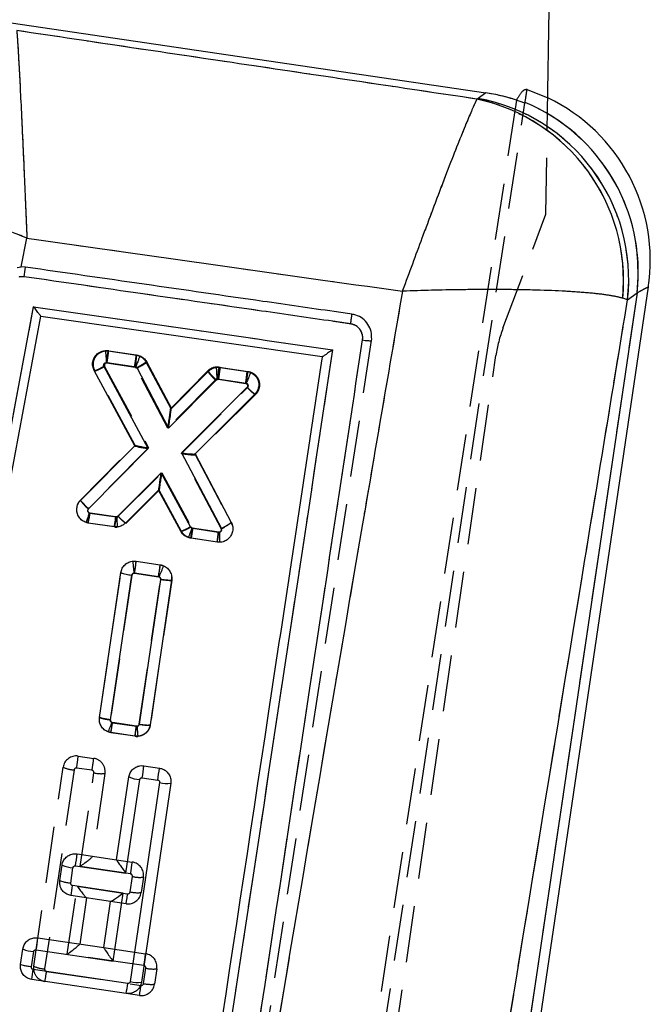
# Model space of a CAD drawing. Extents: x 15 to 185, y 7 to 146.
# Tile 26 of 39: x 42 to 49, y 115 to 126. Entities that reach past the tile are written whole.
import ezdxf

# ---------------------------------------------------------------- set-up
doc = ezdxf.new("R2010")
doc.units = 0
doc.header["$LTSCALE"] = 0.5
doc.linetypes.add('HIDDEN', pattern=[1.905, 1.27, -0.635])
doc.layers.get('0').update_dxf_attribs({"linetype": 'CONTINUOUS'})

msp = doc.modelspace()

# ---------------------------------------------------------------- linework, layer by layer
at = {"color": 7, "linetype": 'CONTINUOUS'}
for p, q in [((48.0545, 124.8535), (48.0725, 126.0039)), ((42.007, 125.8537), (47.357, 125.0638)), ((47.2716, 125.0003), (47.2588, 124.9932)), ((47.357, 125.0638), (47.2716, 125.0003)), ((47.8015, 124.9562), (47.803, 124.9662)), ((47.8, 124.9465), (47.8015, 124.9562)), ((42.1178, 123.1014), (42.1839, 123.427)), ((42.0722, 123.0949), (42.1178, 123.1014)), ((42.1684, 123.0992), (42.1178, 123.1014)), ((47.3577, 110.456), (49.1918, 122.8776)), ((49.065, 122.8106), (47.2433, 110.4729)), ((48.9573, 122.7306), (48.9026, 122.7489)), ((48.9573, 122.7306), (49.065, 122.8106)), ((39.7163, 108.4907), (42.3418, 122.5477)), ((42.3418, 122.5477), (45.5149, 122.0911)), ((46.0698, 122.2729), (46.0716, 122.2871)), ((43.099, 122.1566), (43.4244, 122.1085)), ((43.4244, 122.1085), (43.4557, 122.1004)), ((45.5149, 122.0911), (45.5154, 122.091)), ((43.5525, 121.0536), (43.0524, 121.9817)), ((43.0801, 122.0219), (43.4055, 121.9738)), ((43.5366, 122.0289), (43.8128, 121.5044)), ((44.3613, 121.97), (44.6689, 121.9245)), ((43.3991, 121.0869), (42.9429, 121.9335)), ((43.4255, 121.9595), (43.781, 121.2843)), ((43.8128, 121.5044), (44.2314, 121.9266)), ((44.6689, 121.9245), (44.7044, 121.9148)), ((43.781, 121.2843), (44.3191, 121.8271)), ((44.6648, 121.7434), (43.9265, 121.0079)), ((44.3434, 121.8352), (44.65, 121.7898)), ((44.7538, 121.6661), (44.0807, 120.9955)), ((42.7905, 120.473), (43.3991, 121.0869)), ((42.8787, 120.374), (43.5525, 121.0536)), ((43.9265, 121.0079), (44.377, 120.1523)), ((44.0807, 120.9955), (44.4882, 120.2216)), ((43.6991, 120.7811), (43.2079, 120.2928)), ((44.0289, 120.1708), (43.6991, 120.7811)), ((43.6692, 120.5856), (43.2962, 120.2148)), ((43.9195, 120.1223), (43.6692, 120.5856)), ((42.8983, 120.3271), (42.8873, 120.3296)), ((43.1836, 120.2849), (42.8983, 120.3271)), ((42.8756, 120.2152), (42.852, 120.2207)), ((43.1666, 120.1722), (42.8756, 120.2152)), ((44.3489, 120.1126), (44.0484, 120.157)), ((44.0307, 120.0444), (44.003, 120.0512)), ((44.3312, 120), (44.0307, 120.0444)), ((43.4157, 119.7849), (43.6869, 119.7449)), ((43.6869, 119.7449), (43.7247, 119.7341)), ((43.0025, 118.0251), (43.243, 119.6563)), ((43.3975, 119.6501), (43.6681, 119.6101)), ((43.1256, 117.9957), (43.3661, 119.6269)), ((43.6907, 119.5794), (43.4502, 117.9483)), ((43.815, 119.5721), (43.5744, 117.941)), ((43.1304, 117.8527), (43.1, 117.8604)), ((43.4188, 117.9252), (43.1481, 117.9653)), ((43.4015, 117.8126), (43.1304, 117.8527)), ((43.5037, 117.4794), (43.6786, 117.4536)), ((43.1959, 116.4204), (43.3334, 117.3529)), ((43.3008, 116.2674), (43.4565, 117.3236)), ((43.4849, 117.3447), (43.6594, 117.3189)), ((43.6808, 117.2905), (43.35, 115.0472)), ((43.805, 117.2833), (43.4742, 115.0399)), ((42.7505, 116.4861), (43.1959, 116.4204)), ((42.5547, 116.1865), (42.5802, 116.3597)), ((42.6777, 116.1572), (42.7033, 116.3303)), ((42.7317, 116.3514), (43.3008, 116.2674)), ((43.2679, 116.0448), (42.6992, 116.1288)), ((43.1266, 115.9505), (42.6811, 116.0162)), ((43.1549, 115.2781), (43.2679, 116.0448)), ((43.05, 115.4311), (43.1266, 115.9505)), ((42.3077, 115.5407), (43.05, 115.4311)), ((42.1118, 115.2411), (42.1374, 115.4142)), ((42.2349, 115.2117), (42.2604, 115.3849)), ((42.2888, 115.406), (43.1549, 115.2781)), ((43.3216, 115.026), (42.2563, 115.1833)), ((43.3039, 114.9134), (42.2383, 115.0708))]:
    msp.add_line(p, q, dxfattribs=at)
at = {"color": 7, "linetype": 'HIDDEN'}
for p, q in [((47.8231, 125.1008), (48.0569, 125.0067)), ((47.7039, 124.9812), (43.6545, 98.3046)), ((47.2716, 125.0003), (47.2588, 124.9932)), ((47.357, 125.0638), (47.2716, 125.0003)), ((43.752, 98.3338), (47.8, 124.9465)), ((48.0364, 123.6979), (48.0545, 124.8535)), ((47.5523, 122.4118), (48.0364, 123.6979)), ((42.1178, 123.1014), (42.1839, 123.427)), ((49.065, 122.8106), (47.2433, 110.4729)), ((48.9573, 122.7306), (48.9026, 122.7489)), ((48.9573, 122.7306), (49.065, 122.8106)), ((44.1246, 109.4403), (46.0698, 122.2729)), ((43.0701, 122.1561), (43.1069, 122.1552)), ((43.1069, 122.1552), (43.4145, 122.1098)), ((43.1069, 122.1552), (43.4145, 122.1098)), ((44.7934, 103.9599), (47.4723, 122.1026)), ((43.0606, 121.9802), (43.5548, 121.0628)), ((43.3952, 121.9752), (43.0881, 122.0205)), ((43.5264, 122.0307), (43.8051, 121.5055)), ((44.3191, 121.9729), (44.3515, 121.9716)), ((44.3515, 121.9716), (44.6769, 121.9236)), ((42.9509, 121.9323), (42.9509, 121.9323)), ((43.4019, 121.0952), (42.9509, 121.9323)), ((43.774, 121.2853), (43.4156, 121.9606)), ((43.8051, 121.5055), (44.221, 121.9278)), ((43.8051, 121.5055), (44.221, 121.9278)), ((44.3095, 121.8291), (43.774, 121.2853)), ((43.9261, 120.9984), (44.673, 121.7425)), ((44.6581, 121.7889), (44.3327, 121.8369)), ((44.7618, 121.6649), (44.0799, 120.9857)), ((43.8128, 121.5044), (43.8128, 121.5044)), ((42.7877, 120.4726), (43.4015, 121.0958)), ((43.5548, 121.0628), (42.8762, 120.3739)), ((44.3746, 120.1532), (43.9261, 120.9984)), ((44.0805, 120.9862), (44.4857, 120.2227)), ((43.2147, 120.2909), (43.7069, 120.7799)), ((43.7069, 120.7799), (44.0362, 120.1704)), ((43.677, 120.5845), (43.3034, 120.2133)), ((43.6616, 120.5692), (43.3034, 120.2133)), ((43.6692, 120.5856), (43.6692, 120.5856)), ((43.9269, 120.1217), (43.677, 120.5844)), ((43.9269, 120.1217), (43.677, 120.5844)), ((42.8916, 120.3278), (43.1922, 120.2835)), ((43.1745, 120.1709), (42.874, 120.2152)), ((44.4857, 120.2227), (44.4857, 120.2226)), ((44.4857, 120.2227), (44.4956, 120.1924)), ((43.203, 120.1694), (43.1745, 120.1709)), ((44.0563, 120.156), (44.3424, 120.1139)), ((44.3424, 120.1139), (44.3543, 120.1131)), ((44.3296, 120.0005), (44.0387, 120.0434)), ((44.3296, 120.0005), (44.0387, 120.0434)), ((44.3538, 119.9989), (44.3296, 120.0005)), ((43.4171, 119.7847), (43.6883, 119.7447)), ((43.4171, 119.7847), (43.6883, 119.7447)), ((43.0034, 118.0253), (43.2445, 119.6563)), ((43.2445, 119.6563), (43.2445, 119.6563)), ((43.6695, 119.61), (43.3982, 119.65)), ((43.3676, 119.6268), (43.1265, 117.9962)), ((43.451, 117.9478), (43.6921, 119.5787)), ((43.8164, 119.5716), (43.5752, 117.9406)), ((43.8164, 119.5716), (43.5752, 117.9406)), ((43.8164, 119.5716), (43.8164, 119.5716)), ((43.0034, 118.0253), (43.0034, 118.0253)), ((43.1494, 117.965), (43.4206, 117.925)), ((43.403, 117.8124), (43.1318, 117.8524)), ((43.4343, 117.8111), (43.403, 117.8124)), ((42.7628, 117.5888), (42.9377, 117.563)), ((42.2609, 115.2191), (42.5925, 117.4623)), ((42.7156, 117.433), (42.384, 115.1898)), ((42.9189, 117.4283), (42.744, 117.4541)), ((42.7838, 116.3437), (42.9399, 117.3999)), ((43.0642, 117.3927), (42.9262, 116.4596)), ((43.196, 116.4204), (43.3717, 116.3944)), ((43.3529, 116.2597), (42.7838, 116.3437)), ((43.3484, 116.0582), (43.3739, 116.2313)), ((43.4982, 116.2241), (43.4726, 116.051)), ((42.5546, 116.1865), (42.5547, 116.1865)), ((42.6375, 115.3545), (42.7509, 116.1212)), ((42.7509, 116.1212), (43.32, 116.0371)), ((42.8568, 115.9903), (42.7799, 115.4704)), ((43.3023, 115.9245), (43.1272, 115.9504)), ((43.0503, 115.431), (43.5224, 115.3613)), ((43.5036, 115.2266), (42.6375, 115.3545)), ((42.1118, 115.241), (42.1118, 115.2411)), ((43.4991, 115.0251), (43.5246, 115.1982)), ((42.4051, 115.1614), (43.4707, 115.004)), ((43.6489, 115.191), (43.6233, 115.0179)), ((43.453, 114.8914), (43.3045, 114.9133))]:
    msp.add_line(p, q, dxfattribs=at)
at = {"color": 8, "linetype": 'CONTINUOUS', "flags": 128}
msp.add_lwpolyline([(49.065, 122.8106), (49.1461, 122.8535), (49.1867, 122.8749), (49.1918, 122.8776)], dxfattribs=at)
at = {"color": 7, "linetype": 'HIDDEN', "flags": 128}
for points in [[(49.1918, 122.8776), (49.1867, 122.8749), (49.1461, 122.8535), (49.065, 122.8106)], [(43.8149, 119.6167), (43.8174, 119.6074), (43.8164, 119.5717), (43.8164, 119.5716), (43.8164, 119.5716)], [(43.003, 118.0085), (43.0034, 118.0253), (43.0034, 118.0253), (43.0034, 118.0253)]]:
    msp.add_lwpolyline(points, dxfattribs=at)
at = {"color": 7, "linetype": 'CONTINUOUS', "flags": 128}
msp.add_lwpolyline([(43.3994, 121.0862), (43.3992, 121.0866), (43.3991, 121.0868), (43.3991, 121.0869)], dxfattribs=at)
at = {"color": 7, "linetype": 'CONTINUOUS'}
for centre, radius, start, end in [((46.8209, 122.9483), 2.0913, 354.52744, 77.91058), ((46.8985, 122.9625), 2.0717, 353.57438, 79.62701), ((47.1836, 123.1742), 2.03, 351.26702, 64.51901), ((47.0029, 123.0411), 2.075, 353.62341, 67.3647), ((36.8945, 123.7648), 5.3158, 351.62816, 352.80606), ((38.9773, 122.6649), 4.1529, 351.09299, 352.96979), ((39.3274, 122.6153), 4.1282, 351.06047, 352.9485), ((42.8402, 122.3152), 0.3953, 285.07309, 302.4795), ((43.4015, 121.9472), 0.0269, 69.55618, 81.56055), ((43.401, 121.9465), 0.0277, 27.93888, 68.99462), ((40.5422, 122.4335), 4.1579, 351.09453, 352.96904), ((44.6462, 121.7639), 0.0262, 68.56613, 81.59031), ((44.1518, 120.9235), 0.1012, 134.63923, 135.04509), ((44.2007, 120.5591), 0.4434, 293.43735, 310.42913), ((44.0526, 120.1837), 0.027, 208.56686, 250.41803), ((40.8121, 120.6096), 3.2678, 350.04133, 352.03995), ((44.0525, 120.1846), 0.0278, 251.19106, 261.56984), ((41.1028, 120.5654), 3.2775, 350.06648, 352.05914), ((39.5201, 120.2557), 4.198, 351.15387, 353.01054), ((42.6611, 120.0868), 1.1206, 334.72347, 341.6522), ((43.6645, 119.5853), 0.0251, 66.80672, 81.64535), ((39.9196, 118.417), 3.26, 350.03178, 352.03519), ((43.1522, 117.9929), 0.0279, 250.24209, 261.56321), ((39.3779, 117.9882), 4.1571, 351.09457, 352.96954), ((39.685, 117.9549), 4.025, 350.90857, 352.84498), ((43.4789, 117.6908), 0.3679, 246.70572, 266.50858), ((43.7634, 117.6408), 0.36, 256.73892, 276.64715), ((38.6176, 116.9953), 4.1642, 351.10571, 352.97748), ((43.1176, 116.4318), 0.0791, 351.40403, 351.69306), ((42.7258, 116.6975), 0.3679, 246.6931, 266.49744), ((39.5454, 116.5768), 3.1855, 349.865, 351.91532), ((43.1246, 115.935), 0.0156, 80.47378, 82.61861), ((38.177, 116.0495), 4.1619, 351.1052, 352.97799), ((42.898, 115.4534), 0.1536, 351.51287, 351.66244), ((42.283, 115.7528), 0.3686, 246.71975, 266.48451), ((39.1019, 115.6313), 3.1861, 349.86705, 351.91696), ((40.0737, 115.4784), 3.2792, 350.07857, 352.07026), ((43.4326, 115.3975), 0.36, 256.7249, 276.63182)]:
    msp.add_arc(centre, radius, start, end, dxfattribs=at)
at = {"color": 7, "linetype": 'HIDDEN'}
for centre, radius, start, end in [((46.8209, 122.9483), 2.0913, 354.52744, 77.91058), ((46.8985, 122.9625), 2.0717, 353.57438, 79.62701), ((47.0032, 123.0412), 2.0747, 353.62004, 70.09129), ((48.9562, 121.8835), 1.5, 159.37556, 171.60068), ((43.0849, 122.0061), 0.1507, 81.5885, 95.61571), ((45.7086, 122.3135), 2.6431, 183.41497, 186.3625), ((38.993, 122.6625), 4.145, 351.09005, 352.9704), ((43.0843, 121.995), 0.0257, 81.5885, 95.77349), ((44.3296, 121.8208), 0.1525, 93.94174, 135.40415), ((44.3294, 121.8217), 0.1516, 81.6257, 93.89482), ((47.3509, 122.0816), 3.0337, 182.05255, 184.62134), ((40.203, 122.4812), 4.1797, 351.13195, 352.99674), ((44.6459, 122.2194), 0.5153, 214.46237, 229.24796), ((40.5411, 122.4325), 4.167, 351.11604, 352.98647), ((44.329, 121.8097), 0.0275, 94.15525, 135.2595), ((44.3289, 121.8106), 0.0266, 81.6257, 93.89481), ((45.007, 122.0355), 0.4444, 221.26299, 236.50392), ((42.8924, 120.367), 0.1487, 134.7626, 233.40837), ((43.2126, 120.7642), 0.5153, 214.46029, 229.24603), ((39.6316, 120.7814), 3.2914, 350.09484, 352.07911), ((39.9324, 120.7364), 3.2911, 350.10515, 352.08959), ((43.1962, 120.3107), 0.0275, 261.62146, 271.98338), ((43.196, 120.3098), 0.0267, 272.41019, 314.65023), ((46.4979, 120.3952), 3.3027, 181.94414, 183.9216), ((43.5495, 120.5839), 0.4449, 221.19901, 236.42164), ((43.1968, 120.3218), 0.1525, 261.62146, 272.33315), ((40.7963, 120.6096), 3.2914, 350.09459, 352.07887), ((45.7586, 119.9559), 2.3869, 184.09766, 187.3611), ((39.2982, 120.293), 4.1501, 351.08643, 352.96448), ((39.5476, 120.2542), 4.1719, 351.11679, 352.98505), ((43.3945, 119.6246), 0.0256, 81.58342, 96.9919), ((39.7, 118.4465), 3.4829, 350.17873, 352.05388), ((40.1541, 118.3788), 3.2979, 350.11092, 352.09122), ((43.4246, 117.9523), 0.0276, 261.62472, 273.34023), ((46.1999, 118.0645), 2.7771, 182.88302, 185.23525), ((43.5337, 118.2982), 0.36, 256.71886, 276.6223), ((43.4252, 117.9634), 0.1526, 261.62472, 273.42011), ((42.7409, 117.4404), 0.15, 81.61107, 171.59033), ((38.6194, 118.0987), 4.1747, 351.11731, 352.98431), ((38.797, 118.0725), 4.1719, 351.11669, 352.98493), ((42.9158, 117.4146), 0.15, 351.5893, 81.61107), ((42.7381, 117.8002), 0.3679, 246.68981, 266.49562), ((42.7404, 117.4293), 0.025, 81.61107, 171.59033), ((42.9152, 117.4036), 0.025, 351.5893, 81.61107), ((43.0226, 117.7503), 0.36, 256.71912, 276.62375), ((39.2453, 116.9026), 4.1576, 351.10432, 352.97899), ((43.3498, 116.246), 0.15, 351.60068, 81.60068), ((43.3492, 116.235), 0.025, 351.60068, 81.60068), ((43.4566, 116.5817), 0.36, 256.72771, 276.63596), ((43.3242, 116.0729), 0.15, 261.60068, 351.60068), ((40.0687, 116.49), 3.2827, 350.07996, 352.06951), ((43.3236, 116.0619), 0.025, 261.60068, 351.60068), ((43.431, 116.4085), 0.3599, 256.72635, 276.63898), ((39.3931, 115.87), 4.1605, 351.1046, 352.97794), ((43.5005, 115.2129), 0.15, 351.60068, 81.60068), ((42.4093, 115.1972), 0.15, 171.59033, 261.60068), ((42.4065, 115.5569), 0.3679, 246.69024, 266.49529), ((43.4999, 115.2019), 0.025, 351.60068, 81.60068), ((43.6073, 115.5486), 0.36, 256.72832, 276.6353), ((42.4087, 115.1861), 0.025, 171.59033, 261.60068), ((39.1557, 115.614), 3.2807, 350.07936, 352.07011), ((43.4749, 115.0398), 0.15, 261.60068, 351.60068), ((40.2194, 115.4569), 3.2827, 350.07996, 352.06951), ((43.4743, 115.0288), 0.025, 261.60068, 351.60068), ((43.5817, 115.3754), 0.3599, 256.72651, 276.63887)]:
    msp.add_arc(centre, radius, start, end, dxfattribs=at)
at = {"color": 7, "linetype": 'CONTINUOUS'}
for centre, major_axis, ratio, start_param, end_param in [((46.9962, 123.035), (1.694, 1.2251), 0.9710246, 0.5597712, 0.7833917), ((43.7815, 121.2954), (0.0312, 0.209), 0.0050435, 4.6602178, 6.2763092), ((43.553, 121.0646), (0.1538, -0.0222), 0.0709759, 3.1941274, 4.7189026), ((43.9271, 121.019), (0.1534, -0.0234), 0.0710097, 4.7194681, 6.230808), ((43.6997, 120.7921), (0.0305, 0.2065), 0.0050159, 3.1483028, 4.6595663), ((42.8988, 120.3382), (0.0232, 0.1229), 0.0119261, 3.1415927, 4.6245681), ((43.3013, 116.2785), (-0.1053, 0.1418), 0.0399855, 0.0399721, 1.6191216), ((43.2685, 116.0559), (0.1417, 0.1053), 0.0483726, 3.1899179, 4.6724169), ((43.1555, 115.2892), (-0.1053, 0.1418), 0.0399855, 0.0399721, 1.6191216)]:
    msp.add_ellipse(centre, major_axis=major_axis, ratio=ratio, start_param=start_param, end_param=end_param, dxfattribs=at)
at = {"color": 7, "linetype": 'HIDDEN'}
for centre, major_axis, ratio, start_param, end_param in [((46.9962, 123.035), (1.694, 1.2251), 0.9710246, 0.6096533, 0.7833917), ((47.7687, 123.6087), (1.7825, 3.7396), 0.163833, 1.2710723, 1.2741304), ((43.7746, 121.2964), (0.0305, 0.2091), 0.0048715, 4.6602015, 6.2765437), ((43.5553, 121.0738), (0.1536, -0.0219), 0.0710733, 3.1940167, 4.7187967), ((43.9266, 121.0095), (0.1536, -0.0232), 0.0709339, 4.7193458, 6.2306815), ((43.7075, 120.791), (0.0305, 0.2065), 0.0050216, 3.1483104, 4.6595668), ((44.343, 120.1249), (0.0133, 0.1244), 0.0048534, 3.1415927, 4.6238967), ((42.7844, 116.3548), (0.1418, 0.1053), 0.0483709, 4.6724344, 6.2348425), ((42.7514, 116.1322), (-0.1053, 0.1418), 0.0399838, 1.6191391, 3.1016381), ((42.6381, 115.3655), (0.1418, 0.1053), 0.0483709, 4.6724344, 6.2348425)]:
    msp.add_ellipse(centre, major_axis=major_axis, ratio=ratio, start_param=start_param, end_param=end_param, dxfattribs=at)
at = {"color": 7, "linetype": 'CONTINUOUS'}
for points, knots in [([(42.0694, 125.7656), (42.0717, 125.737), (42.0764, 125.68), (42.0865, 125.5186), (42.0987, 125.2973), (42.1134, 125.0093), (42.1298, 124.6672), (42.1438, 124.3621), (42.1568, 124.067), (42.1689, 123.7874), (42.1789, 123.55), (42.1838, 123.4294), (42.1839, 123.427)], [0, 0, 0, 0, 0.1140051, 0.2280154, 0.3534227, 0.4788399, 0.6090651, 0.7392997, 0.7868839, 0.89235, 0.9978171, 1, 1, 1, 1]), ([(47.2588, 124.9932), (46.3925, 125.1223), (44.6628, 125.38), (42.9329, 125.6372), (42.0694, 125.7656)], [0, 0, 0, 0, 0.5008309, 1, 1, 1, 1]), ([(47.2588, 124.9932), (47.2459, 124.967), (47.2201, 124.9145), (47.1555, 124.7638), (47.0705, 124.5554), (46.9631, 124.2828), (46.8387, 123.9593), (46.7272, 123.6638), (46.589, 123.2933), (46.4933, 123.0332), (46.4193, 122.8299), (46.4184, 122.8276)], [0, 0, 0, 0, 0.11488867, 0.22978339, 0.35760625, 0.48544082, 0.61723733, 0.74904431, 0.80525412, 0.99780001, 1, 1, 1, 1]), ([(42.1839, 123.427), (42.1816, 123.4279), (42.0694, 123.4729), (41.8468, 123.5608), (41.5816, 123.6623), (41.299, 123.7678), (41.0033, 123.8747), (40.6652, 123.9905), (40.3731, 124.0833), (40.1406, 124.1496), (39.9619, 124.1924), (39.889, 124.2015), (39.8526, 124.206)], [0, 0, 0, 0, 0.002183, 0.1076496, 0.2131151, 0.260688, 0.3909274, 0.5211574, 0.6465747, 0.7719819, 0.8859936, 1, 1, 1, 1]), ([(42.1839, 123.427), (42.8928, 123.3262), (44.3042, 123.1256), (45.7158, 122.9267), (46.4184, 122.8276)], [0, 0, 0, 0, 0.502233, 1, 1, 1, 1]), ([(45.8493, 122.5693), (45.7823, 122.5789), (45.4475, 122.6271), (44.2205, 122.8038), (43.0605, 122.9707), (42.1684, 123.0992)], [0, 0, 0, 0, 0.0545862, 0.2729311, 1, 1, 1, 1]), ([(42.1536, 122.9909), (42.1364, 122.9919), (42.1165, 122.9931), (42.0973, 122.9888), (42.0949, 122.9883)], [0, 0, 0, 0, 0.8727285, 1, 1, 1, 1]), ([(45.8343, 122.4601), (45.7674, 122.4698), (45.4325, 122.5181), (44.2056, 122.695), (43.0457, 122.8623), (42.1536, 122.9909)], [0, 0, 0, 0, 0.0545865, 0.2729328, 1, 1, 1, 1]), ([(46.4184, 122.8276), (46.2683, 121.9544), (45.5972, 118.0522), (44.9423, 114.1459), (44.434, 111.1138)], [0, 0, 0, 0, 0.22378, 1, 1, 1, 1]), ([(48.9026, 122.7489), (48.8633, 122.7586), (48.7848, 122.7782), (48.5916, 122.8032), (48.3389, 122.8238), (48.0208, 122.8389), (47.6536, 122.8469), (47.3251, 122.8475), (46.9188, 122.8432), (46.6378, 122.8359), (46.4209, 122.8277), (46.4184, 122.8276)], [0, 0, 0, 0, 0.1148945, 0.229795, 0.3576176, 0.4854517, 0.6172739, 0.7491066, 0.8052575, 0.9977997, 1, 1, 1, 1]), ([(39.5883, 108.3382), (40.0358, 110.738), (40.9258, 115.5098), (41.8166, 120.2817), (42.2594, 122.6539)], [0, 0, 0, 0, 0.502896, 1, 1, 1, 1]), ([(42.3415, 122.5478), (42.3402, 122.5488), (42.3376, 122.5508), (42.3253, 122.5655), (42.3048, 122.5919), (42.2812, 122.6238), (42.265, 122.6461), (42.2597, 122.6535), (42.2594, 122.6539)], [0, 0, 0, 0, 0.1572204, 0.3135132, 0.5425136, 0.8512085, 0.9921338, 1, 1, 1, 1]), ([(42.2594, 122.6539), (42.8202, 122.573), (43.9437, 122.411), (45.0673, 122.249), (45.6302, 122.1678)], [0, 0, 0, 0, 0.4990477, 1, 1, 1, 1]), ([(46.9555, 110.5154), (47.4515, 113.5471), (48.1178, 117.6196), (48.7864, 121.6903), (48.9573, 122.7306)], [0, 0, 0, 0, 0.74445043, 1, 1, 1, 1]), ([(45.8343, 122.4601), (45.8353, 122.4671), (45.8374, 122.481), (45.8403, 122.5015), (45.8429, 122.5206), (45.8453, 122.5375), (45.8471, 122.5514), (45.8485, 122.5618), (45.8492, 122.5674), (45.8493, 122.5688), (45.8493, 122.5693)], [0, 0, 0, 0, 0.1325182, 0.265032, 0.3975496, 0.5300683, 0.6625854, 0.7951035, 0.9276233, 1, 1, 1, 1]), ([(46.0716, 122.2871), (46.0714, 122.3166), (46.0711, 122.3756), (46.0334, 122.4576), (45.9728, 122.5225), (45.9066, 122.5579), (45.8636, 122.5665), (45.8493, 122.5693)], [0, 0, 0, 0, 0.2226248, 0.445234, 0.6676375, 0.889676, 1, 1, 1, 1]), ([(45.969, 122.2785), (45.97, 122.2903), (45.9724, 122.32), (45.9601, 122.3672), (45.9304, 122.4126), (45.887, 122.447), (45.8519, 122.4557), (45.8343, 122.4601)], [0, 0, 0, 0, 0.1418465, 0.3564564, 0.5704793, 0.7858699, 1, 1, 1, 1]), ([(44.0264, 109.4462), (44.4761, 112.4153), (45.1239, 116.6931), (45.771, 120.9701), (45.969, 122.2785)], [0, 0, 0, 0, 0.6940825, 1, 1, 1, 1]), ([(45.969, 122.2785), (45.9793, 122.2771), (45.9977, 122.2745), (46.0249, 122.2716), (46.0483, 122.27), (46.066, 122.2701), (46.0685, 122.2718), (46.0698, 122.2727)], [0, 0, 0, 0, 0.19631622, 0.3521504, 0.56810054, 0.78405093, 1, 1, 1, 1]), ([(42.9429, 121.9335), (42.9363, 121.9495), (42.923, 121.9813), (42.9246, 122.034), (42.9423, 122.0831), (42.9758, 122.1236), (43.0206, 122.1505), (43.0638, 122.1599), (43.0899, 122.1575), (43.099, 122.1566)], [0, 0, 0, 0, 0.1533133, 0.3066127, 0.4590742, 0.6147338, 0.7667037, 0.9187602, 1, 1, 1, 1]), ([(43.4557, 122.1004), (43.4558, 122.0998), (43.4559, 122.0987), (43.4537, 122.0907), (43.4498, 122.0785), (43.4442, 122.0622), (43.4372, 122.0425), (43.4291, 122.0204), (43.4202, 121.9966), (43.414, 121.9805), (43.4109, 121.9724)], [0, 0, 0, 0, 0.12500661, 0.25001249, 0.37501581, 0.50001828, 0.62501554, 0.75001242, 0.87501068, 1, 1, 1, 1]), ([(43.4557, 122.1004), (43.4712, 122.0927), (43.502, 122.0774), (43.526, 122.0482), (43.5354, 122.0311), (43.5366, 122.0289)], [0, 0, 0, 0, 0.46612756, 0.93221088, 1, 1, 1, 1]), ([(45.5149, 122.0911), (45.5137, 122.0833), (45.4721, 121.809), (45.2689, 120.4685), (44.6413, 116.3278), (44.0539, 112.4531), (43.6283, 109.6448)], [0, 0, 0, 0, 0.0018693, 0.0661232, 0.3231391, 1, 1, 1, 1]), ([(45.6302, 122.1678), (45.3116, 120.063), (44.6756, 115.8596), (44.0389, 111.6557), (43.7211, 109.557)], [0, 0, 0, 0, 0.50076, 1, 1, 1, 1]), ([(45.6302, 122.1678), (45.6298, 122.1675), (45.6228, 122.1624), (45.6002, 122.1459), (45.5671, 122.1223), (45.538, 122.103), (45.5209, 122.0926), (45.5172, 122.0915), (45.5154, 122.091)], [0, 0, 0, 0, 0.00778034, 0.14029095, 0.45915449, 0.69096317, 0.8449799, 1, 1, 1, 1]), ([(43.0524, 121.9817), (43.0517, 121.9834), (43.0496, 121.9879), (43.0487, 121.996), (43.0508, 122.0052), (43.0555, 122.0132), (43.0627, 122.019), (43.0711, 122.0223), (43.0771, 122.0221), (43.0801, 122.0219)], [0, 0, 0, 0, 0.0898915, 0.2483397, 0.3990064, 0.5572069, 0.7035611, 0.8517476, 1, 1, 1, 1]), ([(43.5366, 122.0289), (43.5365, 122.0281), (43.5362, 122.0265), (43.5301, 122.0212), (43.5201, 122.014), (43.5062, 122.005), (43.489, 121.9946), (43.4693, 121.9832), (43.4478, 121.9713), (43.4329, 121.9635), (43.4255, 121.9595)], [0, 0, 0, 0, 0.1249997, 0.249999, 0.374999, 0.4999982, 0.6249976, 0.7499982, 0.8749988, 1, 1, 1, 1]), ([(44.2314, 121.9266), (44.2408, 121.9347), (44.2633, 121.954), (44.3087, 121.9719), (44.3437, 121.9706), (44.3613, 121.97)], [0, 0, 0, 0, 0.2623558, 0.6282913, 1, 1, 1, 1]), ([(44.3613, 121.97), (44.3613, 121.9686), (44.3611, 121.9659), (44.3583, 121.9445), (44.3541, 121.913), (44.3493, 121.878), (44.3456, 121.8513), (44.3438, 121.8386), (44.3434, 121.8352)], [0, 0, 0, 0, 0.2032219, 0.4064436, 0.6096663, 0.8128897, 0.9497897, 1, 1, 1, 1]), ([(44.2314, 121.9266), (44.2313, 121.9258), (44.2312, 121.9243), (44.2357, 121.9175), (44.2434, 121.9076), (44.2543, 121.8949), (44.268, 121.8798), (44.2837, 121.863), (44.301, 121.8451), (44.3131, 121.8331), (44.3191, 121.8271)], [0, 0, 0, 0, 0.1250014, 0.2499988, 0.375, 0.4999993, 0.6249993, 0.7499985, 0.8750005, 1, 1, 1, 1]), ([(44.7044, 121.9147), (44.7043, 121.9133), (44.704, 121.9104), (44.6967, 121.8901), (44.6853, 121.8605), (44.6719, 121.8272), (44.6617, 121.8024), (44.6568, 121.7907), (44.6558, 121.7883)], [0, 0, 0, 0, 0.2038364, 0.407672, 0.6115096, 0.815344, 0.961833, 1, 1, 1, 1]), ([(44.7044, 121.9148), (44.7196, 121.9065), (44.7501, 121.89), (44.7822, 121.8479), (44.7993, 121.7985), (44.7986, 121.7462), (44.7826, 121.6999), (44.7626, 121.6765), (44.7538, 121.6661)], [0, 0, 0, 0, 0.1728044, 0.3456038, 0.5185252, 0.691444, 0.8641802, 1, 1, 1, 1]), ([(44.3191, 121.8271), (44.3195, 121.8274), (44.3222, 121.83), (44.3277, 121.8333), (44.3358, 121.8355), (44.3408, 121.8353), (44.3434, 121.8352)], [0, 0, 0, 0, 0.0599481, 0.4323312, 0.7076302, 1, 1, 1, 1]), ([(44.6558, 121.7883), (44.6565, 121.788), (44.66, 121.7863), (44.6656, 121.7819), (44.6708, 121.7741), (44.6732, 121.7651), (44.6724, 121.7557), (44.6691, 121.7483), (44.666, 121.7447), (44.6648, 121.7434)], [0, 0, 0, 0, 0.0422988, 0.2198468, 0.3846147, 0.5579351, 0.7313059, 0.9033158, 1, 1, 1, 1]), ([(44.7538, 121.6661), (44.7522, 121.6664), (44.7489, 121.6671), (44.7319, 121.6806), (44.7077, 121.7021), (44.6837, 121.7248), (44.669, 121.7393), (44.6648, 121.7434)], [0, 0, 0, 0, 0.2231733, 0.4463504, 0.669523, 0.9062151, 1, 1, 1, 1]), ([(42.852, 120.2207), (42.8362, 120.2277), (42.8044, 120.2417), (42.769, 120.2811), (42.748, 120.3289), (42.7444, 120.3811), (42.7576, 120.4324), (42.7795, 120.4594), (42.7905, 120.473)], [0, 0, 0, 0, 0.1664827, 0.332962, 0.4995549, 0.6660498, 0.8322292, 1, 1, 1, 1]), ([(42.8787, 120.374), (42.8727, 120.38), (42.8606, 120.3919), (42.8432, 120.4097), (42.8274, 120.4265), (42.8137, 120.4415), (42.8026, 120.4542), (42.7949, 120.4639), (42.7903, 120.4707), (42.7904, 120.4722), (42.7904, 120.473)], [0, 0, 0, 0, 0.1250012, 0.250001, 0.3749994, 0.499999, 0.6249999, 0.7500003, 0.8750003, 1, 1, 1, 1]), ([(42.8873, 120.3296), (42.8869, 120.3285), (42.8851, 120.3232), (42.879, 120.3048), (42.8698, 120.2754), (42.8605, 120.245), (42.854, 120.2245), (42.8527, 120.2219), (42.852, 120.2207)], [0, 0, 0, 0, 0.01868752, 0.09215625, 0.31931062, 0.54626242, 0.77313069, 1, 1, 1, 1]), ([(42.8873, 120.3296), (42.8861, 120.3303), (42.882, 120.3323), (42.8764, 120.3377), (42.8719, 120.346), (42.8703, 120.3557), (42.8723, 120.3652), (42.876, 120.3712), (42.8784, 120.3737), (42.8787, 120.374)], [0, 0, 0, 0, 0.0778986, 0.2564193, 0.4326185, 0.6088944, 0.8015176, 0.9749022, 1, 1, 1, 1]), ([(43.1836, 120.2849), (43.1831, 120.281), (43.1804, 120.2618), (43.1758, 120.2301), (43.1709, 120.1976), (43.1675, 120.1763), (43.1669, 120.1736), (43.1666, 120.1722)], [0, 0, 0, 0, 0.0640817, 0.3172727, 0.5448469, 0.7724242, 1, 1, 1, 1]), ([(43.2962, 120.2148), (43.2868, 120.2069), (43.2642, 120.1878), (43.2189, 120.1702), (43.1841, 120.1715), (43.1666, 120.1722)], [0, 0, 0, 0, 0.2623181, 0.6296607, 1, 1, 1, 1]), ([(43.2079, 120.2928), (43.206, 120.2912), (43.2021, 120.2881), (43.1966, 120.2859), (43.1905, 120.2846), (43.1866, 120.2848), (43.1836, 120.2849)], [0, 0, 0, 0, 0.2856336, 0.5603339, 0.6670551, 1, 1, 1, 1]), ([(43.2079, 120.2928), (43.219, 120.2818), (43.2412, 120.2599), (43.2697, 120.2337), (43.2904, 120.2164), (43.2943, 120.2154), (43.2962, 120.2148)], [0, 0, 0, 0, 0.2500006, 0.5000008, 0.749999, 1, 1, 1, 1]), ([(44.4882, 120.2216), (44.4947, 120.2056), (44.5077, 120.1735), (44.5056, 120.1209), (44.4874, 120.0721), (44.4536, 120.032), (44.4086, 120.0057), (44.3657, 119.9968), (44.34, 119.9992), (44.3312, 120)], [0, 0, 0, 0, 0.1540053, 0.3080167, 0.4607933, 0.6166621, 0.7688475, 0.9214527, 1, 1, 1, 1]), ([(44.0289, 120.1708), (44.0149, 120.1634), (43.9869, 120.1487), (43.9514, 120.132), (43.9259, 120.1217), (43.9217, 120.1221), (43.9195, 120.1223)], [0, 0, 0, 0, 0.25, 0.5000019, 0.7499992, 1, 1, 1, 1]), ([(44.003, 120.0512), (43.9875, 120.0584), (43.9564, 120.0729), (43.9311, 120.1019), (43.9211, 120.1195), (43.9195, 120.1223)], [0, 0, 0, 0, 0.4563255, 0.9126042, 1, 1, 1, 1]), ([(44.0435, 120.1582), (44.0421, 120.154), (44.0356, 120.1356), (44.0247, 120.1054), (44.0133, 120.0749), (44.0054, 120.0548), (44.0038, 120.0524), (44.003, 120.0512)], [0, 0, 0, 0, 0.07363387, 0.31880674, 0.54587119, 0.77293575, 1, 1, 1, 1]), ([(44.377, 120.1523), (44.3777, 120.1508), (44.3797, 120.1465), (44.3807, 120.1387), (44.3787, 120.1296), (44.3741, 120.1215), (44.3669, 120.1156), (44.3582, 120.1122), (44.352, 120.1125), (44.3489, 120.1126)], [0, 0, 0, 0, 0.0819213, 0.2362798, 0.3861008, 0.5443495, 0.6937454, 0.8468665, 1, 1, 1, 1]), ([(43.243, 119.6563), (43.2472, 119.673), (43.2556, 119.7064), (43.2884, 119.7478), (43.3318, 119.7762), (43.3767, 119.7879), (43.4047, 119.7858), (43.4157, 119.7849)], [0, 0, 0, 0, 0.2156638, 0.4313414, 0.6467314, 0.8620192, 1, 1, 1, 1]), ([(43.3975, 119.6501), (43.398, 119.6541), (43.3998, 119.6669), (43.4036, 119.6935), (43.4084, 119.728), (43.4127, 119.7594), (43.4154, 119.7808), (43.4156, 119.7836), (43.4157, 119.7849)], [0, 0, 0, 0, 0.0588177, 0.1871354, 0.390354, 0.5935682, 0.7967837, 1, 1, 1, 1]), ([(43.243, 119.6562), (43.2442, 119.6548), (43.2466, 119.6519), (43.2678, 119.6454), (43.3061, 119.6366), (43.3436, 119.6305), (43.3661, 119.6269)], [0, 0, 0, 0, 0.2142395, 0.4284806, 0.6555464, 1, 1, 1, 1]), ([(43.3661, 119.6269), (43.3665, 119.6287), (43.3675, 119.6335), (43.3717, 119.6406), (43.3774, 119.6456), (43.3842, 119.649), (43.3906, 119.6506), (43.3956, 119.6503), (43.3975, 119.6501)], [0, 0, 0, 0, 0.1283199, 0.3428142, 0.5572261, 0.6505265, 0.8699267, 1, 1, 1, 1]), ([(43.7247, 119.7341), (43.7398, 119.7257), (43.77, 119.7089), (43.8012, 119.6666), (43.8178, 119.6192), (43.8159, 119.5871), (43.815, 119.5721)], [0, 0, 0, 0, 0.2581765, 0.5163359, 0.7746818, 1, 1, 1, 1]), ([(43.6744, 119.6084), (43.6771, 119.6068), (43.6826, 119.6038), (43.6883, 119.5961), (43.6913, 119.5876), (43.6909, 119.5819), (43.6907, 119.5794)], [0, 0, 0, 0, 0.2620521, 0.5241787, 0.7840625, 1, 1, 1, 1]), ([(43.6907, 119.5794), (43.7069, 119.5771), (43.7391, 119.5727), (43.78, 119.5693), (43.8088, 119.5687), (43.8129, 119.571), (43.815, 119.5721)], [0, 0, 0, 0, 0.2499984, 0.5000003, 0.7499999, 1, 1, 1, 1]), ([(43.1, 117.8604), (43.0845, 117.868), (43.0535, 117.8831), (43.0202, 117.9235), (43, 117.9724), (43.0017, 118.0074), (43.0025, 118.0251)], [0, 0, 0, 0, 0.247874, 0.4957283, 0.7438321, 1, 1, 1, 1]), ([(43.0025, 118.0251), (43.0042, 118.0234), (43.0075, 118.0199), (43.0359, 118.012), (43.0768, 118.0034), (43.1093, 117.9982), (43.1256, 117.9957)], [0, 0, 0, 0, 0.2499989, 0.4999995, 0.7500027, 1, 1, 1, 1]), ([(43.1428, 117.9666), (43.141, 117.9674), (43.1364, 117.9695), (43.1304, 117.9752), (43.1265, 117.9826), (43.1251, 117.9897), (43.1254, 117.9938), (43.1256, 117.9957)], [0, 0, 0, 0, 0.16276242, 0.41115197, 0.65966829, 0.8456168, 1, 1, 1, 1]), ([(43.1, 117.8604), (43.1008, 117.8616), (43.1025, 117.8639), (43.1109, 117.8838), (43.1226, 117.9133), (43.1327, 117.9397), (43.1395, 117.9578), (43.1414, 117.9631), (43.1428, 117.9666)], [0, 0, 0, 0, 0.2269206, 0.4538463, 0.680764, 0.9076902, 0.9383107, 1, 1, 1, 1]), ([(43.5744, 117.941), (43.5702, 117.9243), (43.5618, 117.8909), (43.529, 117.8496), (43.4856, 117.8212), (43.4407, 117.8095), (43.4126, 117.8117), (43.4015, 117.8126)], [0, 0, 0, 0, 0.2155301, 0.4310729, 0.6462208, 0.8611838, 1, 1, 1, 1]), ([(43.4015, 117.8126), (43.4019, 117.8142), (43.4025, 117.8175), (43.4066, 117.8431), (43.4121, 117.88), (43.4166, 117.9102), (43.4188, 117.9252)], [0, 0, 0, 0, 0.2500012, 0.4999974, 0.75, 1, 1, 1, 1]), ([(43.4502, 117.9483), (43.4499, 117.9468), (43.449, 117.9424), (43.4454, 117.9357), (43.4388, 117.9294), (43.4302, 117.9255), (43.4232, 117.9247), (43.4194, 117.9252), (43.4188, 117.9252)], [0, 0, 0, 0, 0.1095357, 0.3068354, 0.522202, 0.7374967, 0.9552133, 1, 1, 1, 1]), ([(43.4502, 117.9483), (43.4663, 117.9461), (43.4986, 117.9416), (43.5394, 117.9382), (43.5683, 117.9375), (43.5724, 117.9398), (43.5744, 117.9409)], [0, 0, 0, 0, 0.2499978, 0.4999962, 0.7499986, 1, 1, 1, 1]), ([(43.3334, 117.3529), (43.3375, 117.3694), (43.3457, 117.4022), (43.3779, 117.4429), (43.4206, 117.4709), (43.4649, 117.4825), (43.4927, 117.4803), (43.5037, 117.4794)], [0, 0, 0, 0, 0.2150928, 0.430202, 0.6449107, 0.859445, 1, 1, 1, 1]), ([(43.6786, 117.4536), (43.6951, 117.4494), (43.728, 117.4411), (43.7688, 117.4088), (43.7967, 117.366), (43.8082, 117.3218), (43.8059, 117.2941), (43.805, 117.2833)], [0, 0, 0, 0, 0.2151111, 0.4302033, 0.6457113, 0.8614226, 1, 1, 1, 1]), ([(43.4565, 117.3236), (43.4568, 117.3253), (43.4578, 117.3297), (43.4616, 117.3362), (43.4683, 117.3418), (43.4764, 117.345), (43.4821, 117.3448), (43.4849, 117.3447)], [0, 0, 0, 0, 0.1305398, 0.3461856, 0.5658544, 0.7885261, 1, 1, 1, 1]), ([(43.6594, 117.3189), (43.6613, 117.3185), (43.666, 117.3174), (43.6726, 117.3133), (43.678, 117.3068), (43.6812, 117.2988), (43.6809, 117.2933), (43.6808, 117.2905)], [0, 0, 0, 0, 0.1491163, 0.3656486, 0.5784472, 0.7885682, 1, 1, 1, 1]), ([(42.5802, 116.3597), (42.5843, 116.3761), (42.5925, 116.409), (42.6247, 116.4496), (42.6674, 116.4776), (42.7117, 116.4892), (42.7395, 116.487), (42.7505, 116.4861)], [0, 0, 0, 0, 0.21510768, 0.43024152, 0.64494805, 0.85949898, 1, 1, 1, 1]), ([(42.7033, 116.3303), (42.7036, 116.332), (42.7046, 116.3364), (42.7084, 116.3429), (42.715, 116.3485), (42.7232, 116.3517), (42.7289, 116.3515), (42.7317, 116.3514)], [0, 0, 0, 0, 0.1301726, 0.3457804, 0.565485, 0.7884325, 1, 1, 1, 1]), ([(42.6811, 116.0162), (42.6646, 116.0204), (42.6317, 116.0287), (42.5909, 116.0611), (42.5629, 116.1038), (42.5515, 116.1481), (42.5538, 116.1757), (42.5547, 116.1865)], [0, 0, 0, 0, 0.2151295, 0.4302342, 0.645793, 0.8615038, 1, 1, 1, 1]), ([(42.5546, 116.1865), (42.5563, 116.1848), (42.5596, 116.1813), (42.588, 116.1735), (42.6289, 116.1648), (42.6614, 116.1597), (42.6777, 116.1572)], [0, 0, 0, 0, 0.2500012, 0.5000025, 0.7500006, 1, 1, 1, 1]), ([(42.6992, 116.1288), (42.6964, 116.1295), (42.6907, 116.1309), (42.6838, 116.1364), (42.6791, 116.1437), (42.6772, 116.151), (42.6776, 116.1555), (42.6777, 116.1572)], [0, 0, 0, 0, 0.2189464, 0.4378912, 0.6566809, 0.872686, 1, 1, 1, 1]), ([(42.1374, 115.4142), (42.1415, 115.4306), (42.1497, 115.4635), (42.1819, 115.5042), (42.2245, 115.5321), (42.2689, 115.5437), (42.2967, 115.5416), (42.3077, 115.5407)], [0, 0, 0, 0, 0.215104, 0.4302271, 0.6448946, 0.8594037, 1, 1, 1, 1]), ([(42.2604, 115.3849), (42.2608, 115.3865), (42.2617, 115.3909), (42.2656, 115.3974), (42.2722, 115.403), (42.2803, 115.4063), (42.2861, 115.4061), (42.2888, 115.406)], [0, 0, 0, 0, 0.1297907, 0.345392, 0.5651767, 0.7883272, 1, 1, 1, 1]), ([(42.2383, 115.0708), (42.2218, 115.075), (42.1888, 115.0833), (42.1481, 115.1156), (42.1201, 115.1584), (42.1086, 115.2026), (42.1109, 115.2303), (42.1118, 115.2411)], [0, 0, 0, 0, 0.2151355, 0.4302505, 0.6458405, 0.8615991, 1, 1, 1, 1]), ([(42.2349, 115.2117), (42.2186, 115.2143), (42.186, 115.2194), (42.1451, 115.228), (42.1168, 115.2359), (42.1135, 115.2393), (42.1118, 115.241)], [0, 0, 0, 0, 0.2500006, 0.4999994, 0.7499995, 1, 1, 1, 1]), ([(42.2563, 115.1833), (42.2535, 115.184), (42.2479, 115.1855), (42.2409, 115.191), (42.2362, 115.1982), (42.2344, 115.2056), (42.2347, 115.21), (42.2349, 115.2117)], [0, 0, 0, 0, 0.218849, 0.4377165, 0.6565812, 0.8727493, 1, 1, 1, 1]), ([(43.4742, 115.0399), (43.4701, 115.0235), (43.4619, 114.9906), (43.4297, 114.95), (43.387, 114.922), (43.3427, 114.9104), (43.3149, 114.9126), (43.3039, 114.9134)], [0, 0, 0, 0, 0.21515369, 0.43033143, 0.6449896, 0.85940482, 1, 1, 1, 1]), ([(43.35, 115.0472), (43.3496, 115.0455), (43.3487, 115.0411), (43.3448, 115.0346), (43.3382, 115.029), (43.3301, 115.0258), (43.3244, 115.0259), (43.3216, 115.026)], [0, 0, 0, 0, 0.1312062, 0.3466889, 0.566033, 0.7885673, 1, 1, 1, 1])]:
    msp.add_open_spline(points, degree=3, knots=knots, dxfattribs=at)
at = {"color": 7, "linetype": 'HIDDEN'}
for points, knots in [([(47.2588, 124.9932), (46.3925, 125.1223), (44.6628, 125.38), (42.9329, 125.6372), (42.0694, 125.7656)], [0, 0, 0, 0, 0.5008309, 1, 1, 1, 1]), ([(42.0694, 125.7656), (42.0717, 125.737), (42.0764, 125.68), (42.0865, 125.5186), (42.0987, 125.2973), (42.1134, 125.0093), (42.1298, 124.6672), (42.1438, 124.3621), (42.1568, 124.067), (42.1689, 123.7874), (42.1789, 123.55), (42.1838, 123.4294), (42.1839, 123.427)], [0, 0, 0, 0, 0.1140051, 0.2280154, 0.3534227, 0.4788399, 0.6090651, 0.7392997, 0.7868839, 0.89235, 0.9978171, 1, 1, 1, 1]), ([(47.8234, 125.1007), (47.8071, 125.0999), (47.7742, 125.0984), (47.7312, 125.0275), (47.7096, 124.9919)], [0, 0, 0, 0, 0.4973984, 1, 1, 1, 1]), ([(47.803, 124.9662), (47.8087, 125.0041), (47.8209, 125.0843), (47.8226, 125.095), (47.8234, 125.1007)], [0, 0, 0, 0, 0.4729136, 1, 1, 1, 1]), ([(47.2588, 124.9932), (47.2459, 124.967), (47.2201, 124.9145), (47.1555, 124.7638), (47.0705, 124.5554), (46.9631, 124.2828), (46.8387, 123.9593), (46.7272, 123.6638), (46.589, 123.2933), (46.4933, 123.0332), (46.4193, 122.8299), (46.4184, 122.8276)], [0, 0, 0, 0, 0.11488867, 0.22978339, 0.35760625, 0.48544082, 0.61723733, 0.74904431, 0.80525412, 0.99780001, 1, 1, 1, 1]), ([(42.1839, 123.427), (42.1816, 123.4279), (42.0694, 123.4729), (41.8468, 123.5608), (41.5816, 123.6623), (41.299, 123.7678), (41.0033, 123.8747), (40.6652, 123.9905), (40.3731, 124.0833), (40.1406, 124.1496), (39.9619, 124.1924), (39.889, 124.2015), (39.8526, 124.206)], [0, 0, 0, 0, 0.002183, 0.1076496, 0.2131151, 0.260688, 0.3909274, 0.5211574, 0.6465747, 0.7719819, 0.8859936, 1, 1, 1, 1]), ([(42.1839, 123.427), (42.8928, 123.3262), (44.3042, 123.1256), (45.7158, 122.9267), (46.4184, 122.8276)], [0, 0, 0, 0, 0.502233, 1, 1, 1, 1]), ([(42.1536, 122.9909), (42.1364, 122.9919), (42.1165, 122.9931), (42.0973, 122.9888), (42.0949, 122.9883)], [0, 0, 0, 0, 0.8727285, 1, 1, 1, 1]), ([(45.8343, 122.4601), (45.7674, 122.4698), (45.4325, 122.5181), (44.2056, 122.695), (43.0457, 122.8623), (42.1536, 122.9909)], [0, 0, 0, 0, 0.0545865, 0.2729328, 1, 1, 1, 1]), ([(46.4184, 122.8276), (46.2683, 121.9544), (45.5972, 118.0522), (44.9423, 114.1459), (44.434, 111.1138)], [0, 0, 0, 0, 0.22378, 1, 1, 1, 1]), ([(48.9026, 122.7489), (48.8633, 122.7586), (48.7848, 122.7782), (48.5916, 122.8032), (48.3389, 122.8238), (48.0208, 122.8389), (47.6536, 122.8469), (47.3251, 122.8475), (46.9188, 122.8432), (46.6378, 122.8359), (46.4209, 122.8277), (46.4184, 122.8276)], [0, 0, 0, 0, 0.1148945, 0.229795, 0.3576176, 0.4854517, 0.6172739, 0.7491066, 0.8052575, 0.9977997, 1, 1, 1, 1]), ([(39.5883, 108.3382), (40.0358, 110.738), (40.9258, 115.5098), (41.8166, 120.2817), (42.2594, 122.6539)], [0, 0, 0, 0, 0.502896, 1, 1, 1, 1]), ([(42.2594, 122.6539), (42.8202, 122.573), (43.9437, 122.411), (45.0673, 122.249), (45.6302, 122.1678)], [0, 0, 0, 0, 0.4990477, 1, 1, 1, 1]), ([(46.9555, 110.5154), (47.4515, 113.5471), (48.1178, 117.6196), (48.7864, 121.6903), (48.9573, 122.7306)], [0, 0, 0, 0, 0.74445043, 1, 1, 1, 1]), ([(45.969, 122.2785), (45.97, 122.2903), (45.9724, 122.32), (45.9601, 122.3672), (45.9304, 122.4126), (45.887, 122.447), (45.8519, 122.4557), (45.8343, 122.4601)], [0, 0, 0, 0, 0.1418465, 0.3564564, 0.5704793, 0.7858699, 1, 1, 1, 1]), ([(44.0264, 109.4462), (44.4761, 112.4153), (45.1239, 116.6931), (45.771, 120.9701), (45.969, 122.2785)], [0, 0, 0, 0, 0.6940825, 1, 1, 1, 1]), ([(42.9509, 121.9323), (42.9509, 121.9324), (42.9438, 121.9456), (42.9329, 121.9762), (42.9316, 122.026), (42.9471, 122.0751), (42.9776, 122.1162), (43.0199, 122.1453), (43.0532, 122.1545), (43.0701, 122.1561), (43.0701, 122.1561)], [0, 0, 0, 0, 0.0000993, 0.150853, 0.3225257, 0.4919381, 0.6599975, 0.8289712, 0.9998995, 1, 1, 1, 1]), ([(43.4145, 122.1098), (43.4144, 122.1084), (43.4142, 122.1057), (43.4113, 122.0843), (43.4069, 122.0529), (43.4019, 122.0191), (43.3979, 121.9926), (43.3959, 121.9798), (43.3952, 121.9752)], [0, 0, 0, 0, 0.203216, 0.4064296, 0.6096442, 0.8128608, 0.9313389, 1, 1, 1, 1]), ([(43.4145, 122.1098), (43.4145, 122.1098), (43.4295, 122.1079), (43.4495, 122.1012), (43.4786, 122.0853), (43.5038, 122.0649), (43.5197, 122.0431), (43.5264, 122.0307), (43.5264, 122.0307)], [0, 0, 0, 0, 0.000212, 0.3208826, 0.4356229, 0.7019142, 0.9997912, 1, 1, 1, 1]), ([(45.6302, 122.1678), (45.3116, 120.063), (44.6756, 115.8596), (44.0389, 111.6557), (43.7211, 109.557)], [0, 0, 0, 0, 0.50076, 1, 1, 1, 1]), ([(42.9509, 121.9323), (42.9527, 121.932), (42.9561, 121.9314), (42.9765, 121.9391), (43.0054, 121.9522), (43.0307, 121.9647), (43.0492, 121.9743), (43.0557, 121.9776), (43.0606, 121.9802)], [0, 0, 0, 0, 0.2211511, 0.442298, 0.6634497, 0.8846029, 0.9125572, 1, 1, 1, 1]), ([(43.0817, 122.0206), (43.0788, 122.02), (43.0729, 122.0188), (43.0654, 122.0135), (43.0599, 122.0061), (43.0571, 121.9972), (43.0572, 121.9881), (43.0595, 121.9827), (43.0606, 121.9802)], [0, 0, 0, 0, 0.1664544, 0.3328379, 0.5011111, 0.6732365, 0.8487921, 1, 1, 1, 1]), ([(43.4156, 121.9606), (43.4142, 121.9628), (43.4115, 121.967), (43.4068, 121.9707), (43.4015, 121.9736), (43.3979, 121.9745), (43.3952, 121.9752)], [0, 0, 0, 0, 0.2994725, 0.5704736, 0.6862538, 1, 1, 1, 1]), ([(43.5264, 122.0307), (43.5263, 122.0299), (43.526, 122.0283), (43.52, 122.0229), (43.51, 122.0156), (43.4961, 122.0065), (43.479, 121.9961), (43.4593, 121.9846), (43.4379, 121.9726), (43.423, 121.9646), (43.4156, 121.9606)], [0, 0, 0, 0, 0.1249988, 0.2499994, 0.3749992, 0.4999988, 0.6250011, 0.7499985, 0.8749989, 1, 1, 1, 1]), ([(44.6769, 121.9236), (44.6769, 121.9236), (44.6938, 121.921), (44.7273, 121.9103), (44.7672, 121.8793), (44.7961, 121.8361), (44.8091, 121.7863), (44.8044, 121.7333), (44.786, 121.693), (44.7689, 121.6718), (44.7618, 121.665), (44.7618, 121.6649)], [0, 0, 0, 0, 0.00009, 0.1522146, 0.3083903, 0.4431629, 0.6109738, 0.7582014, 0.9119382, 0.9999116, 1, 1, 1, 1]), ([(44.673, 121.7425), (44.6742, 121.7437), (44.6774, 121.7474), (44.6806, 121.7548), (44.6815, 121.7643), (44.6792, 121.7734), (44.674, 121.781), (44.6669, 121.7867), (44.661, 121.7882), (44.6581, 121.7889)], [0, 0, 0, 0, 0.0865907, 0.2432171, 0.3930986, 0.5585622, 0.7019967, 0.8509682, 1, 1, 1, 1]), ([(42.8762, 120.3739), (42.8751, 120.3727), (42.872, 120.3691), (42.8688, 120.3619), (42.868, 120.3526), (42.8701, 120.3436), (42.8753, 120.3358), (42.8827, 120.33), (42.8886, 120.3285), (42.8916, 120.3278)], [0, 0, 0, 0, 0.08147171, 0.23574984, 0.3859508, 0.54416485, 0.69418036, 0.84710452, 1, 1, 1, 1]), ([(42.874, 120.2152), (42.874, 120.2152), (42.8635, 120.2165), (42.8536, 120.2208), (42.8438, 120.225)], [0, 0, 0, 0, 0.0009473, 1, 1, 1, 1]), ([(44.3746, 120.1532), (44.382, 120.1572), (44.3969, 120.1651), (44.4184, 120.177), (44.4381, 120.1884), (44.4553, 120.1988), (44.4692, 120.2078), (44.4792, 120.215), (44.4853, 120.2203), (44.4856, 120.2218), (44.4857, 120.2226)], [0, 0, 0, 0, 0.12499647, 0.25000075, 0.3749991, 0.50000027, 0.62500018, 0.75000016, 0.87499857, 1, 1, 1, 1]), ([(44.0362, 120.1704), (44.0315, 120.1679), (44.0251, 120.1645), (44.0067, 120.1548), (43.9813, 120.1419), (43.9524, 120.1287), (43.9321, 120.1209), (43.9287, 120.1214), (43.9269, 120.1217)], [0, 0, 0, 0, 0.0831785, 0.11516, 0.3363707, 0.5575798, 0.7787893, 1, 1, 1, 1]), ([(44.0387, 120.0434), (44.0387, 120.0434), (44.026, 120.0454), (43.9969, 120.0535), (43.9567, 120.0793), (43.935, 120.1066), (43.9269, 120.1217), (43.9269, 120.1217)], [0, 0, 0, 0, 0.0002142, 0.2723571, 0.6360382, 0.9997899, 1, 1, 1, 1]), ([(44.0362, 120.1704), (44.0379, 120.1678), (44.0415, 120.1626), (44.049, 120.1578), (44.0542, 120.1566), (44.0563, 120.156)], [0, 0, 0, 0, 0.3705326, 0.740555, 1, 1, 1, 1]), ([(44.3543, 120.1131), (44.3544, 120.1119), (44.3545, 120.1063), (44.3548, 120.087), (44.3547, 120.0563), (44.3542, 120.0246), (44.3538, 120.0031), (44.3538, 120.0003), (44.3538, 119.9989)], [0, 0, 0, 0, 0.01929528, 0.09110142, 0.31848247, 0.54569975, 0.77284953, 1, 1, 1, 1]), ([(44.3543, 120.1131), (44.3553, 120.1132), (44.3593, 120.1139), (44.366, 120.117), (44.3728, 120.1235), (44.3772, 120.1322), (44.3783, 120.1419), (44.3766, 120.1491), (44.3749, 120.1526), (44.3746, 120.1532)], [0, 0, 0, 0, 0.0586387, 0.2322875, 0.4091993, 0.5859805, 0.7793401, 0.9596731, 1, 1, 1, 1]), ([(43.6883, 119.7447), (43.6883, 119.7447), (43.7024, 119.7429), (43.7157, 119.7371), (43.7289, 119.7313)], [0, 0, 0, 0, 0.000681, 1, 1, 1, 1]), ([(43.3913, 119.6501), (43.3884, 119.6494), (43.3825, 119.6482), (43.3751, 119.6426), (43.3697, 119.6354), (43.3683, 119.6296), (43.3676, 119.6268)], [0, 0, 0, 0, 0.2522535, 0.5044157, 0.7594084, 1, 1, 1, 1]), ([(43.6921, 119.5787), (43.6923, 119.5808), (43.6927, 119.5861), (43.6904, 119.5943), (43.6853, 119.602), (43.6781, 119.6077), (43.6723, 119.6092), (43.6695, 119.61)], [0, 0, 0, 0, 0.1528153, 0.371293, 0.5849448, 0.7953548, 1, 1, 1, 1]), ([(43.8164, 119.5716), (43.8148, 119.5706), (43.8117, 119.5685), (43.7899, 119.5684), (43.7575, 119.5706), (43.7226, 119.5744), (43.7, 119.5776), (43.6921, 119.5787)], [0, 0, 0, 0, 0.2158724, 0.4317465, 0.6476194, 0.8768004, 1, 1, 1, 1]), ([(43.1265, 117.9962), (43.1102, 117.9988), (43.0777, 118.0038), (43.0368, 118.0124), (43.0084, 118.0202), (43.0051, 118.0236), (43.0034, 118.0253)], [0, 0, 0, 0, 0.2499988, 0.5000025, 0.7499985, 1, 1, 1, 1]), ([(43.1265, 117.9962), (43.1264, 117.994), (43.126, 117.9888), (43.1283, 117.9806), (43.1334, 117.9729), (43.1407, 117.9672), (43.1465, 117.9658), (43.1494, 117.965)], [0, 0, 0, 0, 0.1526706, 0.3701647, 0.5824347, 0.7911415, 1, 1, 1, 1]), ([(43.1318, 117.8524), (43.1318, 117.8524), (43.1176, 117.8551), (43.1041, 117.8604), (43.0907, 117.8658)], [0, 0, 0, 0, 0.00070065, 1, 1, 1, 1]), ([(43.4263, 117.9248), (43.4292, 117.9252), (43.4351, 117.9262), (43.4428, 117.9314), (43.4487, 117.9388), (43.4502, 117.9448), (43.451, 117.9478)], [0, 0, 0, 0, 0.2404554, 0.4908024, 0.7456416, 1, 1, 1, 1]), ([(43.5752, 117.9406), (43.5752, 117.9406), (43.5731, 117.9237), (43.5616, 117.8903), (43.5297, 117.8484), (43.4853, 117.82), (43.4512, 117.8121), (43.4343, 117.8111), (43.4343, 117.8111)], [0, 0, 0, 0, 0.0001458, 0.2482764, 0.5009888, 0.754056, 0.9998506, 1, 1, 1, 1])]:
    msp.add_open_spline(points, degree=3, knots=knots, dxfattribs=at)

doc.saveas('drawing.dxf')
